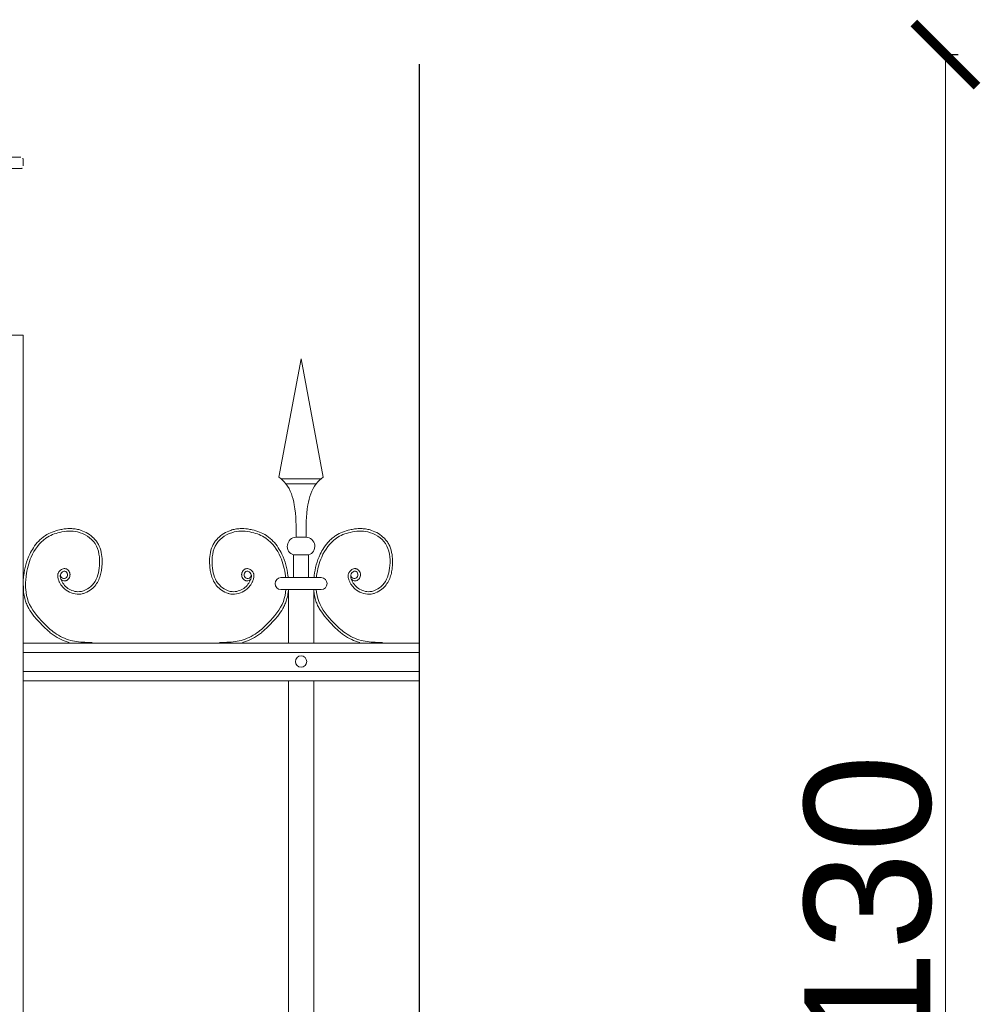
# Model space of a CAD drawing. Header units: millimetres. Extents: x 6567289036 to 6568990308, y 5976640423 to 5977332400.
# Tile 193 of 256: x 6568233390 to 6568234151, y 5976819924 to 5976820704. Entities that reach past the tile are written whole.
import ezdxf

# ---------------------------------------------------------------- set-up
doc = ezdxf.new("R2010")
doc.units = ezdxf.units.MM
doc.layers.add('01_widok', color=7, linetype='Continuous', lineweight=13)
doc.layers.add('zagospodarowanie_ wymiary', color=160, linetype='Continuous', lineweight=13)
doc.styles.get("Standard").update_dxf_attribs({"font": 'arial.ttf'})
doc.dimstyles.new('Copy of pzt100', dxfattribs={"dimtxt": 100, "dimasz": 50, "dimexe": 10, "dimexo": 5, "dimgap": 10, "dimtad": 1, "dimdec": 0, "dimlfac": 0.1, "dimzin": 12, "dimtxsty": 'Standard', "dimblk": 'ARCHTICK', "dimcen": 2.5, "dimclrd": 256, "dimclre": 256, "dimclrt": 256, "dimadec": 3, "dimazin": 0, "dimtfac": 1, "dimtdec": 0, "dimtix": 1, "dimtmove": 0, "dimatfit": 3, "dimfxl": 0, "dimtolj": 1, "dimlwd": -1, "dimarcsym": 0})

# ---------------------------------------------------------------- blocks, each defined once
blk = doc.blocks.new('A$C6613173D')
at = {"layer": '01_widok'}
for p, q in [((0.35061, 0.2404), (0.37861, 0.2404)), ((0.38061, 0.2384), (0.38061, 0.2334)), ((0.35061, 0.2314), (0.37861, 0.2314)), ((0.32061, 0.0994), (0.38061, 0.0994)), ((0.38061, 0.0994), (0.38061, -1.25224))]:
    blk.add_line(p, q, dxfattribs=at)
for centre, start, end in [((0.37861, 0.2384), 0, 90), ((0.37861, 0.2334), 270, 0)]:
    blk.add_arc(centre, 0.002, start, end, dxfattribs=at)
blk = doc.blocks.new('_ARCHTICK')
at = {"color": 0, "linetype": 'ByBlock', "const_width": 0.15}
blk.add_lwpolyline([(-0.5, -0.5), (0.5, 0.5)], dxfattribs=at)
blk = doc.blocks.new('*D360')
at = {"layer": 'Defpoints', "color": 0, "lineweight": 30}
for p in [(6568233115.47014, 5976820676.640587), (6568233115.47014, 5976819408.422126), (6568234123.205941, 5976819408.422126)]:
    blk.add_point(p, dxfattribs=at)
at = {"layer": 'zagospodarowanie_ wymiary', "lineweight": -2}
for p, q in [((6568234122.205941, 5976820676.640587), (6568234133.205941, 5976820676.640587)), ((6568234122.205941, 5976819408.422126), (6568234133.205941, 5976819408.422126))]:
    blk.add_line(p, q, dxfattribs=at)
at = {"layer": 'zagospodarowanie_ wymiary'}
blk.add_line((6568234123.205941, 5976820676.640587), (6568234123.205941, 5976819408.422126), dxfattribs=at)
at = {"layer": 'zagospodarowanie_ wymiary', "xscale": 50, "yscale": 50, "zscale": 50}
for p, rotation in [((6568234123.205941, 5976820676.640587), 90), ((6568234123.205941, 5976819408.422126), 270)]:
    blk.add_blockref('_ARCHTICK', p, dxfattribs=dict(at, rotation=rotation))
at = {"layer": 'zagospodarowanie_ wymiary', "insert": (6568234062.114535, 5976820005.841805), "char_height": 100, "attachment_point": 5, "rotation": 90}
blk.add_mtext('\\A1;130', dxfattribs=at)

msp = doc.modelspace()

# ---------------------------------------------------------------- linework, layer by layer
msp.add_lwpolyline([(6568233706.804925, 5976818876.745399), (6568233706.804925, 5976820669.138166)])
at = {"layer": '01_widok'}
for p, q in [((6568233595.445982, 5976820341.999155), (6568233612.959654, 5976820435.61146)), ((6568233630.475279, 5976820341.999155), (6568233612.959654, 5976820435.61146)), ((6568233612.959654, 5976820340.61146), (6568233596.959654, 5976820340.61146)), ((6568233612.959654, 5976820336.61146), (6568233600.959654, 5976820336.61146)), ((6568233612.959654, 5976820340.61146), (6568233628.959654, 5976820340.61146)), ((6568233612.959654, 5976820336.61146), (6568233624.959654, 5976820336.61146)), ((6568233612.959654, 5976820294.266733), (6568233608.96649, 5976820294.266733)), ((6568233612.959654, 5976820294.266733), (6568233616.952818, 5976820294.266733)), ((6568233606.96649, 5976820280.266733), (6568233612.959654, 5976820280.266733)), ((6568233606.96649, 5976820280.266733), (6568233606.96649, 5976820262.266733)), ((6568233618.952818, 5976820280.266733), (6568233612.959654, 5976820280.266733)), ((6568233618.952818, 5976820280.266733), (6568233618.952818, 5976820262.266733)), ((6568233612.959654, 5976820262.266733), (6568233596.959654, 5976820262.266733)), ((6568233612.959654, 5976820262.266733), (6568233628.959654, 5976820262.266733)), ((6568233602.96063, 5976820252.803843), (6568233596.959654, 5976820252.803843)), ((6568233602.96063, 5976820252.803843), (6568233602.96063, 5976820210.803843)), ((6568233602.96063, 5976820252.803843), (6568233622.959654, 5976820252.803843)), ((6568233622.959654, 5976820252.803843), (6568233622.959654, 5976820210.803843)), ((6568233622.959654, 5976820252.803843), (6568233628.959654, 5976820252.803843)), ((6568233706.804925, 5976820210.446913), (6568233392.96063, 5976820210.446913)), ((6568233706.804925, 5976820202.946913), (6568233392.96063, 5976820202.946913)), ((6568233706.804925, 5976820187.946913), (6568233392.96063, 5976820187.946913)), ((6568233706.804925, 5976820180.446913), (6568233392.96063, 5976820180.446913)), ((6568233602.96063, 5976820180.802866), (6568233602.96063, 5976819700.803843)), ((6568233622.959654, 5976820180.802866), (6568233622.959654, 5976819700.803843))]:
    msp.add_line(p, q, dxfattribs=at)
msp.add_circle((6568233612.959654, 5976820195.803843), 4.5, dxfattribs=at)
for centre, radius, start, end in [((6568233609.225279, 5976820287.087046), 7.184349, 92.058022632, 251.681685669), ((6568233616.695005, 5976820287.087046), 7.184349, 288.318314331, 87.941977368), ((6568233597.074888, 5976820257.534311), 4.733086, 91.382181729, 268.617818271), ((6568233628.846373, 5976820257.534311), 4.733086, 271.382181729, 88.617818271)]:
    msp.add_arc(centre, radius, start, end, dxfattribs=at)
for points in [[(6568233595.445982, 5976820341.999155), (6568233600.959654, 5976820336.61146), (6568233607.597349, 5976820319.92103), (6568233608.96649, 5976820294.266733)], [(6568233630.475279, 5976820341.999155), (6568233624.959654, 5976820336.61146), (6568233618.321959, 5976820319.92103), (6568233616.952818, 5976820294.266733)], [(6568233395.142271, 5976820262.266733), (6568233394.735044, 5976820258.007944), (6568233394.967466, 5976820252.803843)]]:
    msp.add_spline(points, degree=3, dxfattribs=at)
for points, knots in [([(6568233422.822935, 5976820261.019663), (6568233423.917662, 5976820259.366343), (6568233426.353209, 5976820259.695444), (6568233426.916685, 5976820259.866343), (6568233427.136412, 5976820259.951303), (6568233427.558287, 5976820260.157358), (6568233427.756529, 5976820260.276499), (6568233428.419615, 5976820260.744272), (6568233428.81024, 5976820261.159311), (6568233429.425474, 5976820262.068491), (6568233429.652037, 5976820262.563608), (6568233429.950865, 5976820263.600718), (6568233430.022154, 5976820264.144663), (6568233429.99774, 5976820264.996225), (6568233429.962584, 5976820265.299936), (6568233429.83856, 5976820265.890757), (6568233429.750669, 5976820266.175913), (6568233429.437193, 5976820266.962046), (6568233429.158873, 5976820267.435678), (6568233428.455748, 5976820268.283335), (6568233428.028013, 5976820268.661264), (6568233427.251646, 5976820269.091928), (6568233426.972349, 5976820269.212046), (6568233426.455748, 5976820269.359507), (6568233426.229185, 5976820269.402475), (6568233425.789732, 5976820269.446421), (6568233425.573912, 5976820269.44935), (6568233424.796568, 5976820269.400522), (6568233424.27899, 5976820269.252085), (6568233423.342466, 5976820268.843882), (6568233422.921568, 5976820268.579233), (6568233422.156919, 5976820267.972788), (6568233421.814146, 5976820267.629038), (6568233421.309263, 5976820266.997202), (6568233421.126646, 5976820266.727671), (6568233420.817076, 5976820266.172983), (6568233420.689146, 5976820265.890757), (6568233420.488951, 5976820265.328257), (6568233420.413755, 5976820265.045053), (6568233420.252623, 5976820264.176889), (6568233420.240904, 5976820263.6056), (6568233420.331724, 5976820262.532358), (6568233420.433287, 5976820262.026499), (6568233420.644224, 5976820261.224741), (6568233420.742857, 5976820260.911264), (6568233420.967466, 5976820260.257944), (6568233421.098326, 5976820259.911264), (6568233421.382505, 5976820259.227671), (6568233421.535826, 5976820258.890757), (6568233422.022154, 5976820257.900522), (6568233422.386412, 5976820257.265757), (6568233423.590513, 5976820255.446421), (6568233424.543638, 5976820254.345835), (6568233427.186216, 5976820251.996225), (6568233429.025084, 5976820250.893686), (6568233432.998716, 5976820249.422983), (6568233435.135435, 5976820249.052866), (6568233438.076841, 5976820249.211069), (6568233438.867857, 5976820249.321421), (6568233440.409849, 5976820249.662241), (6568233441.163755, 5976820249.891733), (6568233443.763365, 5976820250.884897), (6568233445.49481, 5976820251.92396), (6568233448.265318, 5976820254.182749), (6568233449.373716, 5976820255.326303), (6568233451.274107, 5976820257.800913), (6568233452.05438, 5976820259.120249), (6568233453.326841, 5976820261.859507), (6568233453.820982, 5976820263.280405), (6568233454.575865, 5976820266.13978), (6568233454.84149, 5976820267.57728), (6568233455.173521, 5976820270.123178), (6568233455.272154, 5976820271.224741), (6568233455.400084, 5976820273.439585), (6568233455.428404, 5976820274.554819), (6568233455.376646, 5976820277.905405), (6568233455.162779, 5976820280.144663), (6568233454.233091, 5976820284.503061), (6568233453.516294, 5976820286.624155), (6568233452.001646, 5976820289.4806), (6568233451.468443, 5976820290.332163), (6568233450.27899, 5976820291.945444), (6568233449.624693, 5976820292.709116), (6568233447.514341, 5976820294.864389), (6568233445.912779, 5976820296.120249), (6568233442.459654, 5976820298.238413), (6568233440.610044, 5976820299.101694), (6568233437.490904, 5976820300.155405), (6568233436.255552, 5976820300.474741), (6568233433.780943, 5976820300.928843), (6568233432.539732, 5976820301.064585), (6568233429.299498, 5976820301.215952), (6568233427.30438, 5976820301.103647), (6568233424.109068, 5976820300.669077), (6568233422.891294, 5976820300.441538), (6568233419.721373, 5976820299.712046), (6568233417.775084, 5976820299.126108), (6568233413.99774, 5976820297.627085), (6568233412.168638, 5976820296.713022), (6568233409.495787, 5976820294.985483), (6568233408.578794, 5976820294.308725), (6568233406.837584, 5976820292.857553), (6568233406.009459, 5976820292.082163), (6568233403.653013, 5976820289.634897), (6568233402.249693, 5976820287.840952), (6568233399.915709, 5976820284.287241), (6568233398.947935, 5976820282.549936), (6568233396.802427, 5976820278.075327), (6568233395.786802, 5976820275.302866), (6568233394.224302, 5976820269.654428), (6568233393.675474, 5976820266.776499), (6568233393.245787, 5976820263.32435), (6568233393.18524, 5976820262.797007), (6568233392.96063, 5976820260.803843)], [4.6164999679, 4.6164999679, 4.6164999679, 4.6164999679, 5.1883669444, 5.1883669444, 5.5494278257, 5.5494278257, 5.9104887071, 5.9104887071, 6.8379831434, 6.8379831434, 7.7654775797, 7.7654775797, 8.692972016, 8.692972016, 9.1900276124, 9.1900276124, 9.6870832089, 9.6870832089, 10.6185339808, 10.6185339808, 11.5499847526, 11.5499847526, 12.0105465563, 12.0105465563, 12.3399804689, 12.3399804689, 12.6694143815, 12.6694143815, 13.5610985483, 13.5610985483, 14.4527827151, 14.4527827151, 15.3444668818, 15.3444668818, 15.9403681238, 15.9403681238, 16.4926071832, 16.4926071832, 17.0448462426, 17.0448462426, 18.2002045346, 18.2002045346, 19.3555628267, 19.3555628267, 20.1511176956, 20.1511176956, 21.1004533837, 21.1004533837, 22.0497890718, 22.0497890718, 23.948460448, 23.948460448, 27.7458032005, 27.7458032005, 33.2212480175, 33.2212480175, 38.6966928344, 38.6966928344, 40.7250691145, 40.7250691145, 42.7534453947, 42.7534453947, 47.9080070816, 47.9080070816, 52.0419484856, 52.0419484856, 56.1758898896, 56.1758898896, 60.3098312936, 60.3098312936, 64.3422007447, 64.3422007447, 67.408360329, 67.408360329, 70.4745199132, 70.4745199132, 76.6068390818, 76.6068390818, 82.7391582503, 82.7391582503, 85.455707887, 85.455707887, 88.1722575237, 88.1722575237, 93.6053567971, 93.6053567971, 99.0384560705, 99.0384560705, 102.48240279, 102.48240279, 105.9263495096, 105.9263495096, 111.5042678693, 111.5042678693, 114.9961035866, 114.9961035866, 120.7086609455, 120.7086609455, 126.4212183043, 126.4212183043, 129.5871666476, 129.5871666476, 132.7531149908, 132.7531149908, 139.0850116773, 139.0850116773, 144.6408495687, 144.6408495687, 153.1149250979, 153.1149250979, 161.5890006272, 161.5890006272, 163.1102703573, 163.1102703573, 163.1102703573, 163.1102703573]), ([(6568233422.344419, 5976820264.470835), (6568233422.533873, 5976820263.693491), (6568233422.99188, 5976820261.819468), (6568233426.969419, 5976820261.066538), (6568233428.731138, 5976820264.963022), (6568233425.923521, 5976820268.520639), (6568233421.689146, 5976820265.42103), (6568233422.969419, 5976820259.259897), (6568233427.759459, 5976820252.95521), (6568233438.821959, 5976820249.530405), (6568233450.771177, 5976820257.368296), (6568233454.314146, 5976820272.674936), (6568233452.377623, 5976820290.289194), (6568233436.931334, 5976820299.973764), (6568233422.411802, 5976820298.957163), (6568233408.160826, 5976820293.416147), (6568233398.702818, 5976820279.910288), (6568233395.84149, 5976820268.38685), (6568233395.190123, 5976820262.727671), (6568233395.142271, 5976820262.266733)], [0, 0, 0, 0, 2.2761713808, 5.4828581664, 9.0811428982, 12.1231331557, 16.0880960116, 20.2421499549, 29.5098895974, 38.9677752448, 52.0649886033, 66.7967851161, 84.5311546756, 101.2960869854, 115.2548660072, 127.1636703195, 146.089907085, 161.5453973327, 162.9125716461, 162.9125716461, 162.9125716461, 162.9125716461]), ([(6568233573.097349, 5976820261.019663), (6568233572.002623, 5976820259.366343), (6568233569.567076, 5976820259.695444), (6568233569.003599, 5976820259.866343), (6568233568.783873, 5976820259.951303), (6568233568.361998, 5976820260.157358), (6568233568.163755, 5976820260.276499), (6568233567.499693, 5976820260.744272), (6568233567.110044, 5976820261.159311), (6568233566.49481, 5976820262.068491), (6568233566.268248, 5976820262.563608), (6568233565.969419, 5976820263.600718), (6568233565.89813, 5976820264.144663), (6568233565.922544, 5976820264.996225), (6568233565.957701, 5976820265.299936), (6568233566.081724, 5976820265.890757), (6568233566.169615, 5976820266.175913), (6568233566.482115, 5976820266.962046), (6568233566.761412, 5976820267.435678), (6568233567.464537, 5976820268.283335), (6568233567.892271, 5976820268.661264), (6568233568.668638, 5976820269.091928), (6568233568.948912, 5976820269.212046), (6568233569.464537, 5976820269.359507), (6568233569.691099, 5976820269.402475), (6568233570.130552, 5976820269.446421), (6568233570.345396, 5976820269.44935), (6568233571.12274, 5976820269.400522), (6568233571.641294, 5976820269.252085), (6568233572.577818, 5976820268.843882), (6568233572.998716, 5976820268.579233), (6568233573.762388, 5976820267.972788), (6568233574.107115, 5976820267.629038), (6568233574.611021, 5976820266.997202), (6568233574.793638, 5976820266.727671), (6568233575.103209, 5976820266.172983), (6568233575.230162, 5976820265.890757), (6568233575.430357, 5976820265.328257), (6568233575.506529, 5976820265.045053), (6568233575.667662, 5976820264.176889), (6568233575.678404, 5976820263.6056), (6568233575.58856, 5976820262.532358), (6568233575.486998, 5976820262.026499), (6568233575.275084, 5976820261.224741), (6568233575.178404, 5976820260.911264), (6568233574.952818, 5976820260.257944), (6568233574.820982, 5976820259.911264), (6568233574.536802, 5976820259.227671), (6568233574.384459, 5976820258.890757), (6568233573.89813, 5976820257.900522), (6568233573.533873, 5976820257.265757), (6568233572.329771, 5976820255.446421), (6568233571.376646, 5976820254.345835), (6568233568.734068, 5976820251.996225), (6568233566.895201, 5976820250.893686), (6568233562.921568, 5976820249.422983), (6568233560.783873, 5976820249.052866), (6568233557.843443, 5976820249.211069), (6568233557.053404, 5976820249.321421), (6568233555.510435, 5976820249.662241), (6568233554.756529, 5976820249.891733), (6568233552.155943, 5976820250.884897), (6568233550.425474, 5976820251.92396), (6568233547.654966, 5976820254.182749), (6568233546.546568, 5976820255.326303), (6568233544.646177, 5976820257.800913), (6568233543.865904, 5976820259.120249), (6568233542.593443, 5976820261.859507), (6568233542.099302, 5976820263.280405), (6568233541.344419, 5976820266.13978), (6568233541.078794, 5976820267.57728), (6568233540.746763, 5976820270.123178), (6568233540.64813, 5976820271.224741), (6568233540.519224, 5976820273.439585), (6568233540.49188, 5976820274.554819), (6568233540.543638, 5976820277.905405), (6568233540.757505, 5976820280.144663), (6568233541.687193, 5976820284.503061), (6568233542.40399, 5976820286.624155), (6568233543.918638, 5976820289.4806), (6568233544.451841, 5976820290.332163), (6568233545.641294, 5976820291.945444), (6568233546.295591, 5976820292.709116), (6568233548.405943, 5976820294.864389), (6568233550.007505, 5976820296.120249), (6568233553.459654, 5976820298.238413), (6568233555.31024, 5976820299.101694), (6568233558.42938, 5976820300.155405), (6568233559.664732, 5976820300.474741), (6568233562.139341, 5976820300.928843), (6568233563.380552, 5976820301.064585), (6568233566.620787, 5976820301.215952), (6568233568.615904, 5976820301.103647), (6568233571.81024, 5976820300.669077), (6568233573.02899, 5976820300.441538), (6568233576.198912, 5976820299.712046), (6568233578.145201, 5976820299.126108), (6568233581.922544, 5976820297.627085), (6568233583.751646, 5976820296.713022), (6568233586.424498, 5976820294.985483), (6568233587.34149, 5976820294.308725), (6568233589.082701, 5976820292.857553), (6568233589.910826, 5976820292.082163), (6568233592.267271, 5976820289.634897), (6568233593.670591, 5976820287.840952), (6568233596.004576, 5976820284.287241), (6568233596.972349, 5976820282.549936), (6568233599.11688, 5976820278.075327), (6568233600.132505, 5976820275.302866), (6568233601.695982, 5976820269.654428), (6568233602.24481, 5976820266.776499), (6568233602.674498, 5976820263.32435), (6568233602.734068, 5976820262.797007), (6568233602.787779, 5976820262.266733)], [4.6164999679, 4.6164999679, 4.6164999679, 4.6164999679, 5.1883669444, 5.1883669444, 5.5494278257, 5.5494278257, 5.9104887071, 5.9104887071, 6.8379831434, 6.8379831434, 7.7654775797, 7.7654775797, 8.692972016, 8.692972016, 9.1900276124, 9.1900276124, 9.6870832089, 9.6870832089, 10.6185339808, 10.6185339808, 11.5499847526, 11.5499847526, 12.0105465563, 12.0105465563, 12.3399804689, 12.3399804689, 12.6694143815, 12.6694143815, 13.5610985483, 13.5610985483, 14.4527827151, 14.4527827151, 15.3444668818, 15.3444668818, 15.9403681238, 15.9403681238, 16.4926071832, 16.4926071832, 17.0448462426, 17.0448462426, 18.2002045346, 18.2002045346, 19.3555628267, 19.3555628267, 20.1511176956, 20.1511176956, 21.1004533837, 21.1004533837, 22.0497890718, 22.0497890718, 23.948460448, 23.948460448, 27.7458032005, 27.7458032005, 33.2212480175, 33.2212480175, 38.6966928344, 38.6966928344, 40.7250691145, 40.7250691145, 42.7534453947, 42.7534453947, 47.9080070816, 47.9080070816, 52.0419484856, 52.0419484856, 56.1758898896, 56.1758898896, 60.3098312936, 60.3098312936, 64.3422007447, 64.3422007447, 67.408360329, 67.408360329, 70.4745199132, 70.4745199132, 76.6068390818, 76.6068390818, 82.7391582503, 82.7391582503, 85.455707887, 85.455707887, 88.1722575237, 88.1722575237, 93.6053567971, 93.6053567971, 99.0384560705, 99.0384560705, 102.48240279, 102.48240279, 105.9263495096, 105.9263495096, 111.5042678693, 111.5042678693, 114.9961035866, 114.9961035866, 120.7086609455, 120.7086609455, 126.4212183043, 126.4212183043, 129.5871666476, 129.5871666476, 132.7531149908, 132.7531149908, 139.0850116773, 139.0850116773, 144.6408495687, 144.6408495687, 153.1149250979, 153.1149250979, 161.5890006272, 161.5890006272, 163.1102703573, 163.1102703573, 163.1102703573, 163.1102703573]), ([(6568233573.575865, 5976820264.470835), (6568233573.386412, 5976820263.693491), (6568233572.928404, 5976820261.819468), (6568233568.950865, 5976820261.066538), (6568233567.190123, 5976820264.963022), (6568233569.996763, 5976820268.520639), (6568233574.231138, 5976820265.42103), (6568233572.949888, 5976820259.259897), (6568233568.160826, 5976820252.95521), (6568233557.098326, 5976820249.530405), (6568233545.149107, 5976820257.368296), (6568233541.606138, 5976820272.674936), (6568233543.542662, 5976820290.289194), (6568233558.988951, 5976820299.973764), (6568233573.508482, 5976820298.957163), (6568233587.759459, 5976820293.416147), (6568233597.217466, 5976820279.910288), (6568233600.079771, 5976820268.38685), (6568233600.730162, 5976820262.727671), (6568233600.778013, 5976820262.266733)], [0, 0, 0, 0, 2.2761713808, 5.4828581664, 9.0811428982, 12.1231331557, 16.0880960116, 20.2421499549, 29.5098895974, 38.9677752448, 52.0649886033, 66.7967851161, 84.5311546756, 101.2960869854, 115.2548660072, 127.1636703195, 146.089907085, 161.5453973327, 162.9125716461, 162.9125716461, 162.9125716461, 162.9125716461]), ([(6568233652.821959, 5976820261.019663), (6568233653.918638, 5976820259.366343), (6568233656.354185, 5976820259.695444), (6568233656.916685, 5976820259.866343), (6568233657.135435, 5976820259.951303), (6568233657.55731, 5976820260.157358), (6568233657.756529, 5976820260.276499), (6568233658.419615, 5976820260.744272), (6568233658.809263, 5976820261.159311), (6568233659.424498, 5976820262.068491), (6568233659.652037, 5976820262.563608), (6568233659.949888, 5976820263.600718), (6568233660.02313, 5976820264.144663), (6568233659.99774, 5976820264.996225), (6568233659.961607, 5976820265.299936), (6568233659.837584, 5976820265.890757), (6568233659.750669, 5976820266.175913), (6568233659.438169, 5976820266.962046), (6568233659.158873, 5976820267.435678), (6568233658.454771, 5976820268.283335), (6568233658.028013, 5976820268.661264), (6568233657.251646, 5976820269.091928), (6568233656.972349, 5976820269.212046), (6568233656.455748, 5976820269.359507), (6568233656.230162, 5976820269.402475), (6568233655.790709, 5976820269.446421), (6568233655.573912, 5976820269.44935), (6568233654.796568, 5976820269.400522), (6568233654.27899, 5976820269.252085), (6568233653.343443, 5976820268.843882), (6568233652.921568, 5976820268.579233), (6568233652.156919, 5976820267.972788), (6568233651.813169, 5976820267.629038), (6568233651.31024, 5976820266.997202), (6568233651.126646, 5976820266.727671), (6568233650.817076, 5976820266.172983), (6568233650.689146, 5976820265.890757), (6568233650.488951, 5976820265.328257), (6568233650.414732, 5976820265.045053), (6568233650.252623, 5976820264.176889), (6568233650.24188, 5976820263.6056), (6568233650.331724, 5976820262.532358), (6568233650.43231, 5976820262.026499), (6568233650.644224, 5976820261.224741), (6568233650.742857, 5976820260.911264), (6568233650.967466, 5976820260.257944), (6568233651.099302, 5976820259.911264), (6568233651.383482, 5976820259.227671), (6568233651.534849, 5976820258.890757), (6568233652.022154, 5976820257.900522), (6568233652.385435, 5976820257.265757), (6568233653.590513, 5976820255.446421), (6568233654.542662, 5976820254.345835), (6568233657.18524, 5976820251.996225), (6568233659.024107, 5976820250.893686), (6568233662.99774, 5976820249.422983), (6568233665.135435, 5976820249.052866), (6568233668.077818, 5976820249.211069), (6568233668.86688, 5976820249.321421), (6568233670.408873, 5976820249.662241), (6568233671.164732, 5976820249.891733), (6568233673.764341, 5976820250.884897), (6568233675.49481, 5976820251.92396), (6568233678.264341, 5976820254.182749), (6568233679.373716, 5976820255.326303), (6568233681.27313, 5976820257.800913), (6568233682.05438, 5976820259.120249), (6568233683.327818, 5976820261.859507), (6568233683.820982, 5976820263.280405), (6568233684.574888, 5976820266.13978), (6568233684.84149, 5976820267.57728), (6568233685.172544, 5976820270.123178), (6568233685.272154, 5976820271.224741), (6568233685.400084, 5976820273.439585), (6568233685.427427, 5976820274.554819), (6568233685.375669, 5976820277.905405), (6568233685.163755, 5976820280.144663), (6568233684.234068, 5976820284.503061), (6568233683.515318, 5976820286.624155), (6568233682.001646, 5976820289.4806), (6568233681.468443, 5976820290.332163), (6568233680.279966, 5976820291.945444), (6568233679.624693, 5976820292.709116), (6568233677.515318, 5976820294.864389), (6568233675.911802, 5976820296.120249), (6568233672.459654, 5976820298.238413), (6568233670.609068, 5976820299.101694), (6568233667.490904, 5976820300.155405), (6568233666.255552, 5976820300.474741), (6568233663.780943, 5976820300.928843), (6568233662.540709, 5976820301.064585), (6568233659.298521, 5976820301.215952), (6568233657.30438, 5976820301.103647), (6568233654.110044, 5976820300.669077), (6568233652.891294, 5976820300.441538), (6568233649.722349, 5976820299.712046), (6568233647.77606, 5976820299.126108), (6568233643.996763, 5976820297.627085), (6568233642.167662, 5976820296.713022), (6568233639.49481, 5976820294.985483), (6568233638.578794, 5976820294.308725), (6568233636.836607, 5976820292.857553), (6568233636.010435, 5976820292.082163), (6568233633.653013, 5976820289.634897), (6568233632.249693, 5976820287.840952), (6568233629.914732, 5976820284.287241), (6568233628.946959, 5976820282.549936), (6568233626.803404, 5976820278.075327), (6568233625.787779, 5976820275.302866), (6568233624.223326, 5976820269.654428), (6568233623.676451, 5976820266.776499), (6568233623.24481, 5976820263.32435), (6568233623.186216, 5976820262.797007), (6568233623.132505, 5976820262.266733)], [4.6164999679, 4.6164999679, 4.6164999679, 4.6164999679, 5.1883669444, 5.1883669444, 5.5494278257, 5.5494278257, 5.9104887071, 5.9104887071, 6.8379831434, 6.8379831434, 7.7654775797, 7.7654775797, 8.692972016, 8.692972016, 9.1900276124, 9.1900276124, 9.6870832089, 9.6870832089, 10.6185339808, 10.6185339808, 11.5499847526, 11.5499847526, 12.0105465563, 12.0105465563, 12.3399804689, 12.3399804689, 12.6694143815, 12.6694143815, 13.5610985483, 13.5610985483, 14.4527827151, 14.4527827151, 15.3444668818, 15.3444668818, 15.9403681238, 15.9403681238, 16.4926071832, 16.4926071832, 17.0448462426, 17.0448462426, 18.2002045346, 18.2002045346, 19.3555628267, 19.3555628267, 20.1511176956, 20.1511176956, 21.1004533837, 21.1004533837, 22.0497890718, 22.0497890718, 23.948460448, 23.948460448, 27.7458032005, 27.7458032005, 33.2212480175, 33.2212480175, 38.6966928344, 38.6966928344, 40.7250691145, 40.7250691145, 42.7534453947, 42.7534453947, 47.9080070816, 47.9080070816, 52.0419484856, 52.0419484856, 56.1758898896, 56.1758898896, 60.3098312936, 60.3098312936, 64.3422007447, 64.3422007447, 67.408360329, 67.408360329, 70.4745199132, 70.4745199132, 76.6068390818, 76.6068390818, 82.7391582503, 82.7391582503, 85.455707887, 85.455707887, 88.1722575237, 88.1722575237, 93.6053567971, 93.6053567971, 99.0384560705, 99.0384560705, 102.48240279, 102.48240279, 105.9263495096, 105.9263495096, 111.5042678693, 111.5042678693, 114.9961035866, 114.9961035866, 120.7086609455, 120.7086609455, 126.4212183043, 126.4212183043, 129.5871666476, 129.5871666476, 132.7531149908, 132.7531149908, 139.0850116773, 139.0850116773, 144.6408495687, 144.6408495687, 153.1149250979, 153.1149250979, 161.5890006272, 161.5890006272, 163.1102703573, 163.1102703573, 163.1102703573, 163.1102703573]), ([(6568233652.344419, 5976820264.470835), (6568233652.534849, 5976820263.693491), (6568233652.990904, 5976820261.819468), (6568233656.970396, 5976820261.066538), (6568233658.730162, 5976820264.963022), (6568233655.923521, 5976820268.520639), (6568233651.689146, 5976820265.42103), (6568233652.970396, 5976820259.259897), (6568233657.759459, 5976820252.95521), (6568233668.820982, 5976820249.530405), (6568233680.772154, 5976820257.368296), (6568233684.315123, 5976820272.674936), (6568233682.377623, 5976820290.289194), (6568233666.931334, 5976820299.973764), (6568233652.411802, 5976820298.957163), (6568233638.161802, 5976820293.416147), (6568233628.701841, 5976820279.910288), (6568233625.84149, 5976820268.38685), (6568233625.191099, 5976820262.727671), (6568233625.143248, 5976820262.266733)], [0, 0, 0, 0, 2.2761713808, 5.4828581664, 9.0811428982, 12.1231331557, 16.0880960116, 20.2421499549, 29.5098895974, 38.9677752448, 52.0649886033, 66.7967851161, 84.5311546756, 101.2960869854, 115.2548660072, 127.1636703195, 146.089907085, 161.5453973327, 162.9125716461, 162.9125716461, 162.9125716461, 162.9125716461]), ([(6568233392.96063, 5976820252.803843), (6568233392.96063, 5976820260.803843), (6568233393.175474, 5976820250.523569), (6568233393.610044, 5976820247.776499), (6568233393.96649, 5976820246.176889), (6568233394.799498, 5976820243.437632), (6568233395.225279, 5976820242.281382), (6568233396.204771, 5976820240.041147), (6568233396.756529, 5976820238.953257), (6568233398.556334, 5976820235.777475), (6568233399.954771, 5976820233.777475), (6568233402.455748, 5976820230.615366), (6568233403.496763, 5976820229.398569), (6568233405.524107, 5976820227.146616), (6568233406.505552, 5976820226.1056), (6568233409.459654, 5976820223.04896), (6568233411.485044, 5976820221.053843), (6568233414.624693, 5976820218.438608), (6568233415.598326, 5976820217.685678), (6568233418.641294, 5976820215.54896), (6568233420.80731, 5976820214.310678), (6568233425.105162, 5976820212.288218), (6568233427.224302, 5976820211.472788), (6568233429.37274, 5976820210.803843)], [172.067247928, 172.067247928, 172.067247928, 172.067247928, 175.3074409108, 175.3074409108, 179.9503686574, 179.9503686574, 183.4280241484, 183.4280241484, 186.9056796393, 186.9056796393, 193.8609906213, 193.8609906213, 198.4449308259, 198.4449308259, 202.5856004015, 202.5856004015, 210.8669395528, 210.8669395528, 214.4119791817, 214.4119791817, 221.5020584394, 221.5020584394, 227.9667532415, 227.9667532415, 227.9667532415, 227.9667532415]), ([(6568233394.967466, 5976820252.803843), (6568233395.221373, 5976820249.559702), (6568233397.18524, 5976820239.552866), (6568233406.761412, 5976820228.318491), (6568233417.990904, 5976820217.633921), (6568233429.965513, 5976820211.781382), (6568233440.380552, 5976820211.090952), (6568233446.047544, 5976820210.860483), (6568233447.452818, 5976820210.803843)], [172.2181224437, 172.2181224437, 172.2181224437, 172.2181224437, 181.8551317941, 202.5792731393, 214.5753721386, 228.5422259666, 241.353249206, 245.5735862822, 245.5735862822, 245.5735862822, 245.5735862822]), ([(6568233600.952818, 5976820252.803843), (6568233600.698912, 5976820249.559702), (6568233598.735044, 5976820239.552866), (6568233589.158873, 5976820228.318491), (6568233577.92938, 5976820217.633921), (6568233565.953794, 5976820211.781382), (6568233555.538755, 5976820211.090952), (6568233549.87274, 5976820210.860483), (6568233548.467466, 5976820210.803843)], [172.2181224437, 172.2181224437, 172.2181224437, 172.2181224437, 181.8551317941, 202.5792731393, 214.5753721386, 228.5422259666, 241.353249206, 245.5735862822, 245.5735862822, 245.5735862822, 245.5735862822]), ([(6568233602.96063, 5976820252.803843), (6568233602.874693, 5976820251.661264), (6568233602.74481, 5976820250.523569), (6568233602.31024, 5976820247.776499), (6568233601.953794, 5976820246.176889), (6568233601.120787, 5976820243.437632), (6568233600.695005, 5976820242.281382), (6568233599.715513, 5976820240.041147), (6568233599.163755, 5976820238.953257), (6568233597.362974, 5976820235.777475), (6568233595.965513, 5976820233.777475), (6568233593.464537, 5976820230.615366), (6568233592.424498, 5976820229.398569), (6568233590.397154, 5976820227.146616), (6568233589.414732, 5976820226.1056), (6568233586.46063, 5976820223.04896), (6568233584.43524, 5976820221.053843), (6568233581.294615, 5976820218.438608), (6568233580.321959, 5976820217.685678), (6568233577.27899, 5976820215.54896), (6568233575.111998, 5976820214.310678), (6568233570.815123, 5976820212.288218), (6568233568.695982, 5976820211.472788), (6568233566.547544, 5976820210.803843)], [172.067247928, 172.067247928, 172.067247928, 172.067247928, 175.3074409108, 175.3074409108, 179.9503686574, 179.9503686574, 183.4280241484, 183.4280241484, 186.9056796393, 186.9056796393, 193.8609906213, 193.8609906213, 198.4449308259, 198.4449308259, 202.5856004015, 202.5856004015, 210.8669395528, 210.8669395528, 214.4119791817, 214.4119791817, 221.5020584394, 221.5020584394, 227.9667532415, 227.9667532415, 227.9667532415, 227.9667532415]), ([(6568233622.959654, 5976820252.803843), (6568233623.045591, 5976820251.661264), (6568233623.175474, 5976820250.523569), (6568233623.609068, 5976820247.776499), (6568233623.967466, 5976820246.176889), (6568233624.799498, 5976820243.437632), (6568233625.226255, 5976820242.281382), (6568233626.205748, 5976820240.041147), (6568233626.755552, 5976820238.953257), (6568233628.55731, 5976820235.777475), (6568233629.954771, 5976820233.777475), (6568233632.454771, 5976820230.615366), (6568233633.495787, 5976820229.398569), (6568233635.524107, 5976820227.146616), (6568233636.505552, 5976820226.1056), (6568233639.459654, 5976820223.04896), (6568233641.484068, 5976820221.053843), (6568233644.624693, 5976820218.438608), (6568233645.598326, 5976820217.685678), (6568233648.640318, 5976820215.54896), (6568233650.80731, 5976820214.310678), (6568233655.105162, 5976820212.288218), (6568233657.224302, 5976820211.472788), (6568233659.373716, 5976820210.803843)], [172.067247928, 172.067247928, 172.067247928, 172.067247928, 175.3074409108, 175.3074409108, 179.9503686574, 179.9503686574, 183.4280241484, 183.4280241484, 186.9056796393, 186.9056796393, 193.8609906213, 193.8609906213, 198.4449308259, 198.4449308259, 202.5856004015, 202.5856004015, 210.8669395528, 210.8669395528, 214.4119791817, 214.4119791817, 221.5020584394, 221.5020584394, 227.9667532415, 227.9667532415, 227.9667532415, 227.9667532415]), ([(6568233624.96649, 5976820252.803843), (6568233625.222349, 5976820249.559702), (6568233627.186216, 5976820239.552866), (6568233636.761412, 5976820228.318491), (6568233647.989927, 5976820217.633921), (6568233659.965513, 5976820211.781382), (6568233670.380552, 5976820211.090952), (6568233676.048521, 5976820210.860483), (6568233677.452818, 5976820210.803843)], [172.2181224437, 172.2181224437, 172.2181224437, 172.2181224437, 181.8551317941, 202.5792731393, 214.5753721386, 228.5422259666, 241.353249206, 245.5735862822, 245.5735862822, 245.5735862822, 245.5735862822])]:
    msp.add_open_spline(points, degree=3, knots=knots, dxfattribs=at)

# ---------------------------------------------------------------- block references
at = {"xscale": 1000, "yscale": 1000, "zscale": 1000}
msp.add_blockref('A$C6613173D', (6568233012.355048, 5976820355.000078), dxfattribs=at)

# ---------------------------------------------------------------- dimensions: what is measured, and where the dimension line sits
at = {"layer": 'zagospodarowanie_ wymiary'}
dim = msp.add_linear_dim(base=(6568234123.205941, 5976819408.422126), p1=(6568233115.470137, 5976820676.640585), p2=(6568233115.470137, 5976819408.422124), angle=270, text='130', dimstyle='Copy of pzt100', dxfattribs=at)
dim.commit()
dim.dimension.update_dxf_attribs({"geometry": '*D360', "text_midpoint": (6568234123.20594, 5976820005.841805), "dimtype": 161})

doc.saveas('drawing.dxf')
